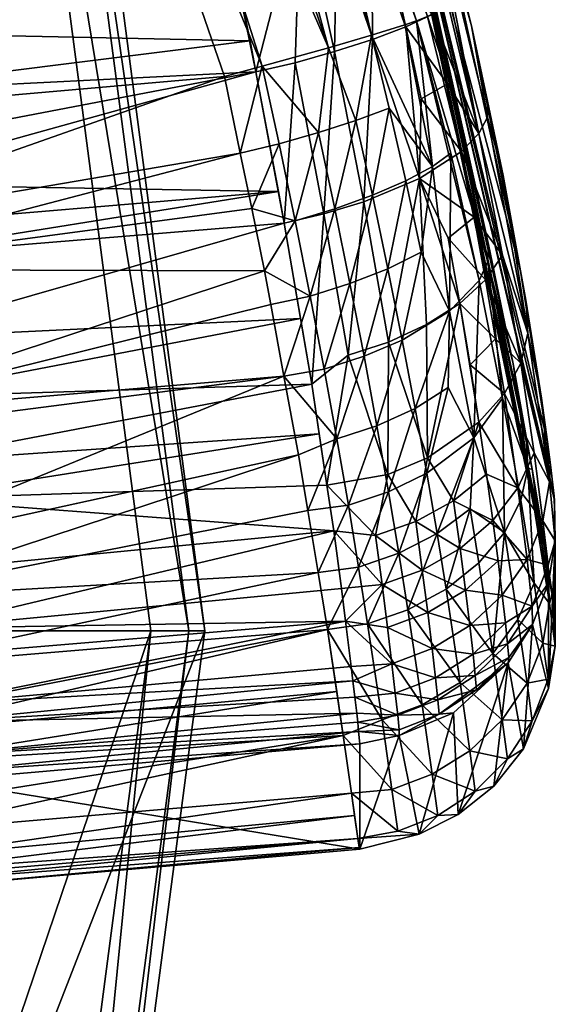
# Model space of a CAD drawing. Extents: x -0.061 to 0.061, y -0.218 to 0.031.
# Tile 18 of 256: x 0.01605 to 0.01804, y -0.20294 to -0.19929. Entities that reach past the tile are written whole.
import ezdxf

# ---------------------------------------------------------------- set-up
doc = ezdxf.new("R2010")
doc.units = 0
doc.layers.add('mesh', color=7, linetype='CONTINUOUS')

msp = doc.modelspace()

# ---------------------------------------------------------------- meshes
at = {"layer": 'mesh'}
mesh = msp.add_polyface(dxfattribs=at)
corners = [(0.0162755, -0.1973544, 0.3246705), (0.0147757, -0.1979143, 0.3246889), (0.0160012, -0.1965596, 0.3246445), (0.0167368, -0.1962716, 0.3238347), (0.0172951, -0.1984246, 0.3074965), (0.0172951, -0.1978894, 0.3238875), (0.0167368, -0.1968068, 0.3074436), (0.0158209, -0.1944931, 0.3237766), (0.0161915, -0.1970649, 0.3066789), (0.014862, -0.1949349, 0.3065821), (0.0160011, -0.1971471, 0.3066544), (0.0163689, -0.1969865, 0.3067563), (0.0150388, -0.1948264, 0.3066058), (0.0165213, -0.1969173, 0.3068813), (0.0152036, -0.1947235, 0.3066824), (0.0166382, -0.196862, 0.3070453), (0.0153451, -0.1946333, 0.3068067), (0.0167117, -0.1968243, 0.3072371), (0.0154537, -0.1945618, 0.3069701), (0.0175673, -0.1992766, 0.3073794), (0.0158209, -0.1950283, 0.3073856), (0.0175673, -0.1987318, 0.3240599), (0.0167117, -0.1962756, 0.324042), (0.0161916, -0.1964792, 0.3246146), (0.0150389, -0.1942407, 0.3245415), (0.0154755, -0.1984793, 0.2324736), (0.0152031, -0.1971977, 0.2324736), (0.0151918, -0.1972009, 0.2323617), (0.0145973, -0.1971291, 0.2998736), (0.014961, -0.1985811, 0.2998736), (0.0152366, -0.1990493, 0.324726), (0.0168128, -0.1989115, 0.3247213), (0.0169527, -0.1994611, 0.306749), (0.0171992, -0.1993925, 0.3068348), (0.0173593, -0.1993457, 0.3069606), (0.0175254, -0.1992925, 0.3072328), (0.0175254, -0.1987382, 0.3242072), (0.0166382, -0.1963006, 0.3242358), (0.0174822, -0.1987462, 0.3243157), (0.0165213, -0.1963451, 0.324403), (0.0173594, -0.1987735, 0.3244824), (0.016369, -0.1964061, 0.3245322), (0.0172331, -0.1988039, 0.3245837), (0.0170948, -0.1988384, 0.3246565), (0.0151568, -0.197211, 0.2322553), (0.0156503, -0.1993576, 0.2323617), (0.0150235, -0.1972492, 0.2320797), (0.0156141, -0.1993627, 0.2322553), (0.0159758, -0.1972764, 0.3239339), (0.0166808, -0.2015571, 0.3239925), (0.0161124, -0.1972398, 0.3239925), (0.0167394, -0.2015571, 0.3241339), (0.016169, -0.1972246, 0.3241339)]
mesh.append_faces([[corners[k] for k in face] for face in [(0, 1, 2, 2), (3, 4, 5, 5), (3, 6, 4, 4), (7, 6, 3, 3), (8, 9, 10, 10), (11, 12, 8, 8), (13, 14, 11, 11), (15, 16, 13, 13), (17, 18, 15, 15), (17, 4, 6, 6), (17, 19, 4, 4), (20, 17, 6, 6), (21, 22, 5, 5), (0, 2, 23, 23), (22, 3, 5, 5), (2, 24, 23, 23), (25, 26, 27, 27), (28, 25, 29, 29), (28, 26, 25, 25), (0, 30, 1, 1), (31, 30, 0, 0), (32, 8, 10, 10), (33, 11, 8, 8), (33, 13, 11, 11), (34, 15, 13, 13), (35, 17, 15, 15), (35, 19, 17, 17), (36, 22, 21, 21), (36, 37, 22, 22), (38, 37, 36, 36), (38, 39, 37, 37), (40, 39, 38, 38), (41, 42, 43, 43), (39, 42, 41, 41), (39, 40, 42, 42), (43, 23, 41, 41), (31, 23, 43, 43), (31, 0, 23, 23), (27, 44, 45, 45), (44, 46, 47, 47), (48, 49, 50, 50), (50, 51, 52, 52)]])
mesh = msp.add_polyface(dxfattribs=at)
corners = [(0.0179123, -0.2002213, 0.3231924), (0.0175857, -0.1987316, 0.323915), (0.0172951, -0.1978894, 0.3238875), (0.0177297, -0.1993117, 0.3238612), (0.0178842, -0.2005657, 0.3079738), (0.0179334, -0.200835, 0.3082267), (0.0175857, -0.1992669, 0.307524), (0.0176639, -0.1995696, 0.3075536), (0.0172951, -0.1984246, 0.3074965), (0.0175673, -0.1992766, 0.3073794), (0.0174245, -0.1990441, 0.3244819), (0.0175241, -0.1990104, 0.3243528), (0.0175846, -0.1992698, 0.3243258), (0.0176528, -0.1992294, 0.3241818), (0.0177578, -0.1997115, 0.3240587), (0.0175673, -0.1987318, 0.3240599), (0.0177899, -0.19965, 0.3239152), (0.0177893, -0.1995914, 0.3237601), (0.017793, -0.2001229, 0.3077203), (0.0173593, -0.1993457, 0.3069606), (0.0165213, -0.1969173, 0.3068813), (0.0171992, -0.1993925, 0.3068348), (0.0174822, -0.1993075, 0.3071251), (0.0166382, -0.196862, 0.3070453), (0.0175254, -0.1992925, 0.3072328), (0.0175852, -0.1998335, 0.3071493), (0.0171617, -0.1997074, 0.3068051), (0.0169527, -0.1994611, 0.306749), (0.0177906, -0.2001861, 0.3075843), (0.0173011, -0.1996625, 0.3068767), (0.0173594, -0.1987735, 0.3244824), (0.0175428, -0.1995827, 0.3243996), (0.0174857, -0.1993148, 0.3244541), (0.0176408, -0.1995265, 0.3242736), (0.0174822, -0.1987462, 0.3243157), (0.0175254, -0.1987382, 0.3242072), (0.0173619, -0.1993616, 0.3245576), (0.0173304, -0.1999642, 0.3244852), (0.0172217, -0.1994071, 0.3246303), (0.0175364, -0.1998775, 0.3243716), (0.0172331, -0.1988039, 0.3245837), (0.0170948, -0.1988384, 0.3246565), (0.0170752, -0.1994487, 0.3246709), (0.0169296, -0.1994823, 0.3246712)]
mesh.append_faces([[corners[k] for k in face] for face in [(0, 1, 2, 2), (0, 3, 1, 1), (4, 5, 2, 2), (2, 6, 7, 7), (2, 8, 6, 6), (9, 6, 8, 8), (9, 7, 6, 6), (10, 11, 12, 12), (13, 14, 12, 12), (3, 15, 1, 1), (3, 16, 15, 15), (17, 16, 3, 3), (14, 15, 16, 16), (15, 2, 1, 1), (7, 18, 2, 2), (19, 20, 21, 21), (22, 23, 19, 19), (24, 23, 22, 22), (22, 25, 24, 24), (26, 21, 27, 27), (24, 28, 9, 9), (21, 29, 19, 19), (10, 30, 11, 11), (31, 32, 33, 33), (12, 34, 35, 35), (11, 34, 12, 12), (30, 34, 11, 11), (13, 12, 35, 35), (35, 14, 13, 13), (36, 37, 38, 38), (32, 39, 36, 36), (31, 39, 32, 32), (35, 15, 14, 14), (32, 12, 33, 33), (32, 10, 12, 12), (32, 30, 10, 10), (36, 30, 32, 32), (36, 40, 30, 30), (38, 40, 36, 36), (38, 41, 40, 40), (42, 41, 38, 38), (43, 41, 42, 42)]])
mesh = msp.add_polyface(dxfattribs=at)
corners = [(0.0151884, -0.2000713, 0.3067808), (0.0168715, -0.1997841, 0.3067766), (0.0168127, -0.199499, 0.3067311), (0.0151918, -0.1972009, 0.2323617), (0.0156503, -0.1993576, 0.2323617), (0.0154755, -0.1984793, 0.2324736), (0.0156619, -0.1993559, 0.2324736), (0.014961, -0.1985811, 0.2998736), (0.0151807, -0.2000619, 0.2998736), (0.0154467, -0.2015571, 0.3238676), (0.0155667, -0.2015571, 0.3239171), (0.0150363, -0.1975281, 0.3239171), (0.0156955, -0.2015571, 0.3239339), (0.0151606, -0.1974948, 0.3239339), (0.015086, -0.19965, 0.306736), (0.015302, -0.1993338, 0.3246996), (0.0152366, -0.1990493, 0.324726), (0.0168128, -0.1989115, 0.3247213), (0.0169079, -0.1993671, 0.3247005), (0.0153544, -0.1995616, 0.3246783), (0.0169296, -0.1994823, 0.3246712), (0.0154033, -0.1997741, 0.3246585), (0.0154277, -0.1998986, 0.3246138), (0.017013, -0.1999256, 0.3245586), (0.0160011, -0.1971471, 0.3066544), (0.0169527, -0.1994611, 0.306749), (0.0171992, -0.1993925, 0.3068348), (0.0161915, -0.1970649, 0.3066789), (0.0170164, -0.1997495, 0.3067654), (0.0169139, -0.1999898, 0.3068095), (0.0171617, -0.1997074, 0.3068051), (0.0170351, -0.2000431, 0.3245287), (0.0170752, -0.1994487, 0.3246709), (0.0170948, -0.1988384, 0.3246565), (0.0151128, -0.1990852, 0.3247103), (0.0152841, -0.1996396, 0.3246763), (0.0151303, -0.1993792, 0.324685), (0.015344, -0.1999185, 0.3246132), (0.0151568, -0.197211, 0.2322553), (0.0156141, -0.1993627, 0.2322553), (0.0150235, -0.1972492, 0.2320797), (0.0154769, -0.1993819, 0.2320797), (0.0159758, -0.1972764, 0.3239339), (0.0165394, -0.2015571, 0.3239339), (0.0166808, -0.2015571, 0.3239925), (0.0167394, -0.2015571, 0.3241339), (0.0161124, -0.1972398, 0.3239925), (0.016169, -0.1972246, 0.3241339), (0.0156909, -0.2015571, 0.3280731), (0.0151563, -0.197496, 0.3280731), (0.015611, -0.2015571, 0.3282266), (0.015079, -0.1975167, 0.3282266), (0.0154736, -0.2015571, 0.328332)]
mesh.append_faces([[corners[k] for k in face] for face in [(0, 1, 2, 2), (3, 4, 5, 5), (4, 6, 5, 5), (7, 6, 8, 8), (7, 5, 6, 6), (9, 10, 11, 11), (10, 12, 13, 13), (0, 2, 14, 14), (15, 16, 17, 17), (18, 15, 17, 17), (18, 19, 15, 15), (20, 19, 18, 18), (20, 21, 19, 19), (20, 22, 21, 21), (23, 22, 20, 20), (24, 14, 2, 2), (25, 24, 2, 2), (26, 27, 25, 25), (1, 25, 2, 2), (1, 28, 25, 25), (29, 28, 1, 1), (28, 30, 25, 25), (20, 18, 17, 17), (20, 31, 23, 23), (32, 31, 20, 20), (20, 17, 33, 33), (15, 34, 16, 16), (35, 36, 15, 15), (37, 35, 21, 21), (19, 35, 15, 15), (19, 21, 35, 35), (4, 38, 39, 39), (39, 40, 41, 41), (12, 42, 13, 13), (12, 43, 42, 42), (43, 44, 42, 42), (44, 45, 46, 46), (47, 48, 49, 49), (45, 48, 47, 47), (49, 50, 51, 51), (48, 50, 49, 49), (50, 52, 51, 51)]])
mesh = msp.add_polyface(dxfattribs=at)
corners = [(0.0179123, -0.2002213, 0.3231924), (0.0177893, -0.1995914, 0.3237601), (0.0177297, -0.1993117, 0.3238612), (0.0178479, -0.1998664, 0.3236608), (0.0172951, -0.1978894, 0.3238875), (0.0180118, -0.2008555, 0.3226247), (0.0180386, -0.2014642, 0.3097969), (0.0180386, -0.2010726, 0.3217902), (0.0180031, -0.2012451, 0.3087842), (0.0180122, -0.2013034, 0.3089512), (0.0174249, -0.1996175, 0.3069787), (0.0173625, -0.1999404, 0.3069241), (0.0174864, -0.1998869, 0.3070243), (0.0173011, -0.1996625, 0.3068767), (0.0172223, -0.1999906, 0.3068545), (0.0171617, -0.1997074, 0.3068051), (0.0174197, -0.2002129, 0.306999), (0.0172788, -0.2002682, 0.3069319), (0.0170757, -0.2000348, 0.3068167), (0.0170164, -0.1997495, 0.3067654), (0.0175673, -0.1992766, 0.3073794), (0.0177906, -0.2001861, 0.3075843), (0.0176639, -0.1995696, 0.3075536), (0.0175428, -0.1995827, 0.3243996), (0.0176408, -0.1995265, 0.3242736), (0.0176926, -0.1997778, 0.3241966), (0.0177899, -0.19965, 0.3239152), (0.0179396, -0.2004524, 0.323438), (0.0177578, -0.1997115, 0.3240587), (0.0178449, -0.2001626, 0.3238462), (0.0177398, -0.200021, 0.3240959), (0.0175846, -0.1992698, 0.3243258), (0.017793, -0.2001229, 0.3077203), (0.0178842, -0.2005657, 0.3079738), (0.0175254, -0.1992925, 0.3072328), (0.0175852, -0.1998335, 0.3071493), (0.0176535, -0.1997836, 0.3072904), (0.0174822, -0.1993075, 0.3071251), (0.0173593, -0.1993457, 0.3069606), (0.0171992, -0.1993925, 0.3068348), (0.0175435, -0.2001511, 0.3070964), (0.0177585, -0.200257, 0.3074452), (0.0176485, -0.2003703, 0.3072504), (0.0175364, -0.1998775, 0.3243716), (0.0176434, -0.2000988, 0.3242135), (0.0176866, -0.2003414, 0.3240838), (0.0170752, -0.1994487, 0.3246709), (0.0171821, -0.2000094, 0.3245218), (0.0170351, -0.2000431, 0.3245287), (0.0172217, -0.1994071, 0.3246303), (0.0173304, -0.1999642, 0.3244852), (0.0173619, -0.1993616, 0.3245576)]
mesh.append_faces([[corners[k] for k in face] for face in [(0, 1, 2, 2), (0, 3, 1, 1), (4, 5, 0, 0), (6, 7, 4, 4), (8, 9, 4, 4), (10, 11, 12, 12), (13, 11, 10, 10), (14, 13, 15, 15), (14, 11, 13, 13), (11, 16, 12, 12), (14, 17, 11, 11), (18, 15, 19, 19), (18, 14, 15, 15), (20, 21, 22, 22), (23, 24, 25, 25), (1, 3, 26, 26), (27, 26, 3, 3), (28, 26, 27, 27), (25, 29, 30, 30), (25, 28, 29, 29), (24, 28, 25, 25), (24, 31, 28, 28), (4, 32, 33, 33), (21, 32, 22, 22), (34, 35, 36, 36), (37, 38, 35, 35), (10, 12, 35, 35), (15, 13, 39, 39), (12, 40, 35, 35), (34, 41, 21, 21), (36, 41, 34, 34), (35, 42, 36, 36), (38, 10, 35, 35), (38, 13, 10, 10), (43, 30, 44, 44), (44, 45, 43, 43), (46, 47, 48, 48), (49, 47, 46, 46), (49, 50, 47, 47), (51, 43, 50, 50), (25, 43, 23, 23), (25, 30, 43, 43)]])
mesh = msp.add_polyface(dxfattribs=at)
corners = [(0.0179324, -0.2003299, 0.323345), (0.0178479, -0.1998664, 0.3236608), (0.0179123, -0.2002213, 0.3231924), (0.0179895, -0.2006932, 0.322937), (0.0180118, -0.2008555, 0.3226247), (0.0172951, -0.1978894, 0.3238875), (0.0180236, -0.2009408, 0.3224607), (0.0180374, -0.2010566, 0.3219911), (0.0180386, -0.2010726, 0.3217902), (0.01803, -0.2014178, 0.3092785), (0.0180386, -0.2014642, 0.3097969), (0.0180122, -0.2013034, 0.3089512), (0.0179554, -0.200956, 0.3083403), (0.0180031, -0.2012451, 0.3087842), (0.0179334, -0.200835, 0.3082267), (0.0179398, -0.2009541, 0.3081135), (0.0178842, -0.2005657, 0.3079738), (0.0177906, -0.2001861, 0.3075843), (0.0178454, -0.2006925, 0.3076871), (0.0177585, -0.200257, 0.3074452), (0.0179128, -0.2005632, 0.323551), (0.017852, -0.2006757, 0.3236596), (0.0178197, -0.2004725, 0.3238265), (0.0177247, -0.20057, 0.3239309), (0.0177822, -0.2002534, 0.3239722), (0.0178449, -0.2001626, 0.3238462), (0.0179396, -0.2004524, 0.323438), (0.0177578, -0.1997115, 0.3240587), (0.0179622, -0.2008954, 0.3231823), (0.0180202, -0.2010036, 0.3226927), (0.0177398, -0.200021, 0.3240959), (0.0176434, -0.2000988, 0.3242135), (0.017793, -0.2001229, 0.3077203), (0.0177387, -0.2008399, 0.3075123), (0.0176485, -0.2003703, 0.3072504), (0.0178522, -0.2011915, 0.3079071), (0.017644, -0.2006535, 0.3073162), (0.0176535, -0.1997836, 0.3072904), (0.0177577, -0.200782, 0.3237558), (0.0176866, -0.2003414, 0.3240838), (0.0179026, -0.2010256, 0.3232689), (0.0175663, -0.200914, 0.323862)]
mesh.append_faces([[corners[k] for k in face] for face in [(0, 1, 2, 2), (2, 3, 0, 0), (2, 4, 3, 3), (5, 6, 4, 4), (5, 7, 6, 6), (5, 8, 7, 7), (5, 9, 10, 10), (5, 11, 9, 9), (5, 12, 13, 13), (5, 14, 12, 12), (15, 14, 16, 16), (17, 15, 16, 16), (17, 18, 15, 15), (19, 18, 17, 17), (20, 21, 22, 22), (23, 22, 21, 21), (24, 20, 22, 22), (25, 20, 24, 24), (25, 26, 20, 20), (27, 26, 25, 25), (20, 28, 21, 21), (20, 29, 28, 28), (26, 29, 20, 20), (26, 3, 29, 29), (0, 3, 26, 26), (3, 4, 29, 29), (26, 1, 0, 0), (30, 24, 31, 31), (30, 25, 24, 24), (16, 32, 17, 17), (19, 33, 18, 18), (34, 33, 19, 19), (33, 35, 18, 18), (34, 36, 33, 33), (37, 34, 19, 19), (23, 21, 38, 38), (39, 22, 23, 23), (24, 22, 39, 39), (21, 40, 38, 38), (41, 39, 38, 38), (39, 23, 38, 38), (31, 24, 39, 39)]])
mesh = msp.add_polyface(dxfattribs=at)
corners = [(0.017013, -0.1999256, 0.3245586), (0.0154587, -0.2000577, 0.3245567), (0.0154277, -0.1998986, 0.3246138), (0.0171313, -0.2003141, 0.3068962), (0.0169615, -0.200221, 0.3068463), (0.0169845, -0.2003451, 0.3069003), (0.0156503, -0.1993576, 0.2323617), (0.0158158, -0.2015571, 0.2324736), (0.0156619, -0.1993559, 0.2324736), (0.0158041, -0.2015571, 0.2323617), (0.0152775, -0.1994099, 0.2319821), (0.0151668, -0.1994255, 0.2319695), (0.0154277, -0.2015571, 0.2319821), (0.0151807, -0.2000619, 0.2998736), (0.0153524, -0.2008277, 0.3070374), (0.0170338, -0.2006114, 0.307016), (0.0153379, -0.2007533, 0.3069927), (0.0154373, -0.2012641, 0.3072993), (0.0170878, -0.2009032, 0.3071429), (0.0152202, -0.2002162, 0.3068258), (0.0168715, -0.1997841, 0.3067766), (0.0151884, -0.2000713, 0.3067808), (0.0169139, -0.1999898, 0.3068095), (0.0154809, -0.2001715, 0.324516), (0.0170351, -0.2000431, 0.3245287), (0.0155394, -0.2004713, 0.3244085), (0.0170957, -0.2003971, 0.3243529), (0.0155754, -0.2006894, 0.3242623), (0.0171371, -0.2006414, 0.3242252), (0.0156155, -0.2009317, 0.3240998), (0.0171648, -0.2008257, 0.3240671), (0.0170757, -0.2000348, 0.3068167), (0.0170164, -0.1997495, 0.3067654), (0.015344, -0.1999185, 0.3246132), (0.0154033, -0.1997741, 0.3246585), (0.015223, -0.2002019, 0.3244528), (0.0153589, -0.2004602, 0.324382), (0.0154028, -0.2007091, 0.3242427), (0.015441, -0.2009441, 0.3240798), (0.0153152, -0.2007001, 0.3242029), (0.0151092, -0.1996707, 0.3246035), (0.0153036, -0.2011126, 0.3238131), (0.0151677, -0.2006521, 0.3240834), (0.0156141, -0.1993627, 0.2322553), (0.0154769, -0.1993819, 0.2320797), (0.0157676, -0.2015571, 0.2322553), (0.015629, -0.2015571, 0.2320797)]
mesh.append_faces([[corners[k] for k in face] for face in [(0, 1, 2, 2), (3, 4, 5, 5), (6, 7, 8, 8), (9, 7, 6, 6), (10, 11, 12, 12), (13, 8, 7, 7), (14, 15, 16, 16), (17, 18, 15, 15), (16, 4, 19, 19), (16, 5, 4, 4), (15, 5, 16, 16), (19, 20, 21, 21), (19, 22, 20, 20), (4, 22, 19, 19), (0, 23, 1, 1), (24, 23, 0, 0), (24, 25, 23, 23), (24, 26, 25, 25), (26, 27, 25, 25), (28, 27, 26, 26), (28, 29, 27, 27), (30, 29, 28, 28), (22, 31, 32, 32), (22, 4, 31, 31), (33, 2, 1, 1), (33, 34, 2, 2), (35, 25, 36, 36), (23, 25, 35, 35), (37, 38, 39, 39), (29, 37, 27, 27), (29, 38, 37, 37), (23, 33, 1, 1), (35, 33, 23, 23), (35, 40, 33, 33), (27, 36, 25, 25), (37, 36, 27, 27), (37, 35, 36, 36), (39, 35, 37, 37), (41, 42, 39, 39), (6, 43, 9, 9), (43, 44, 45, 45), (44, 10, 46, 46)]])
mesh = msp.add_polyface(dxfattribs=at)
corners = [(0.0172295, -0.2017821, 0.3079759), (0.0155708, -0.202048, 0.308151), (0.017254, -0.2019452, 0.3081861), (0.0155534, -0.2019366, 0.3079732), (0.017195, -0.2015519, 0.3076793), (0.0155433, -0.2018719, 0.30787), (0.0155125, -0.2016919, 0.3076914), (0.0171606, -0.2013401, 0.3074833), (0.0154687, -0.2014367, 0.3074381), (0.0154373, -0.2012641, 0.3072993), (0.0170338, -0.2006114, 0.307016), (0.0153524, -0.2008277, 0.3070374), (0.0170878, -0.2009032, 0.3071429), (0.0171223, -0.2011102, 0.3073042), (0.0171648, -0.2008257, 0.3240671), (0.0156379, -0.201067, 0.324009), (0.0156155, -0.2009317, 0.3240998), (0.0171934, -0.2010164, 0.3239036), (0.0172187, -0.2011854, 0.3237586), (0.0156731, -0.2013346, 0.3237133), (0.0157009, -0.201546, 0.3234799), (0.0172468, -0.201399, 0.3234661), (0.0172627, -0.2015201, 0.3233003), (0.0157124, -0.2016488, 0.3233028), (0.0157317, -0.2018292, 0.3229647), (0.0172835, -0.2016885, 0.3229591), (0.0172899, -0.2017425, 0.3228309), (0.0157387, -0.2018946, 0.3228421), (0.0173042, -0.201862, 0.3225466), (0.015749, -0.2020175, 0.3224082), (0.0172972, -0.201803, 0.322687), (0.0173075, -0.2018949, 0.322336), (0.0173109, -0.2019297, 0.3221128), (0.0156001, -0.2018363, 0.3229634), (0.0155685, -0.2015463, 0.3234686), (0.015564, -0.2011681, 0.3239147), (0.0156158, -0.2020261, 0.3224091), (0.0154779, -0.20198, 0.3223963), (0.015441, -0.2009441, 0.3240798), (0.0158041, -0.2015571, 0.2323617), (0.0156141, -0.1993627, 0.2322553), (0.0157676, -0.2015571, 0.2322553), (0.0154769, -0.1993819, 0.2320797), (0.015629, -0.2015571, 0.2320797)]
mesh.append_faces([[corners[k] for k in face] for face in [(0, 1, 2, 2), (0, 3, 1, 1), (4, 3, 0, 0), (4, 5, 3, 3), (4, 6, 5, 5), (7, 6, 4, 4), (7, 8, 6, 6), (9, 10, 11, 11), (8, 12, 9, 9), (8, 13, 12, 12), (8, 7, 13, 13), (14, 15, 16, 16), (17, 15, 14, 14), (18, 15, 17, 17), (18, 19, 15, 15), (18, 20, 19, 19), (21, 20, 18, 18), (22, 20, 21, 21), (22, 23, 20, 20), (22, 24, 23, 23), (25, 24, 22, 22), (26, 24, 25, 25), (26, 27, 24, 24), (27, 28, 29, 29), (27, 30, 28, 28), (26, 30, 27, 27), (29, 31, 32, 32), (28, 31, 29, 29), (20, 24, 33, 33), (20, 15, 19, 19), (34, 20, 33, 33), (35, 20, 34, 34), (35, 15, 20, 20), (33, 36, 37, 37), (24, 36, 33, 33), (29, 24, 27, 27), (29, 36, 24, 24), (20, 23, 24, 24), (35, 38, 16, 16), (35, 16, 15, 15), (39, 40, 41, 41), (41, 42, 43, 43)]])
mesh = msp.add_polyface(dxfattribs=at)
corners = [(0.0170757, -0.2000348, 0.3068167), (0.0169615, -0.200221, 0.3068463), (0.0171313, -0.2003141, 0.3068962), (0.0174197, -0.2002129, 0.306999), (0.0174724, -0.2004773, 0.3071004), (0.0175435, -0.2001511, 0.3070964), (0.0173311, -0.2005374, 0.3070362), (0.0172788, -0.2002682, 0.3069319), (0.0174864, -0.1998869, 0.3070243), (0.0173625, -0.1999404, 0.3069241), (0.0172223, -0.1999906, 0.3068545), (0.0171827, -0.2005849, 0.3070027), (0.017379, -0.2007956, 0.3071664), (0.0175205, -0.200731, 0.3072272), (0.01723, -0.2008446, 0.307135), (0.0175638, -0.2009712, 0.3073781), (0.017644, -0.2006535, 0.3073162), (0.0174222, -0.2010402, 0.3073212), (0.0172728, -0.2010905, 0.307292), (0.0170338, -0.2006114, 0.307016), (0.0170878, -0.2009032, 0.3071429), (0.0169845, -0.2003451, 0.3069003), (0.0176485, -0.2003703, 0.3072504), (0.0175852, -0.1998335, 0.3071493), (0.0177387, -0.2008399, 0.3075123), (0.0176638, -0.2010735, 0.3236293), (0.0175663, -0.200914, 0.323862), (0.0177577, -0.200782, 0.3237558), (0.0170351, -0.2000431, 0.3245287), (0.0171371, -0.2006414, 0.3242252), (0.0170957, -0.2003971, 0.3243529), (0.0171821, -0.2000094, 0.3245218), (0.0172724, -0.2005337, 0.3242666), (0.0173304, -0.1999642, 0.3244852), (0.0174218, -0.2004853, 0.3242342), (0.0175364, -0.1998775, 0.3243716), (0.0175634, -0.2004203, 0.3241729), (0.0176866, -0.2003414, 0.3240838), (0.0174195, -0.2009763, 0.3239022), (0.0171934, -0.2010164, 0.3239036), (0.0171648, -0.2008257, 0.3240671)]
mesh.append_faces([[corners[k] for k in face] for face in [(0, 1, 2, 2), (3, 4, 5, 5), (3, 6, 4, 4), (7, 6, 3, 3), (8, 3, 5, 5), (9, 7, 3, 3), (2, 10, 0, 0), (2, 7, 10, 10), (11, 7, 2, 2), (11, 6, 7, 7), (4, 12, 13, 13), (6, 12, 4, 4), (6, 14, 12, 12), (11, 14, 6, 6), (13, 15, 16, 16), (12, 17, 13, 13), (14, 18, 12, 12), (19, 11, 2, 2), (19, 20, 14, 14), (2, 21, 19, 19), (5, 4, 22, 22), (23, 5, 22, 22), (22, 13, 16, 16), (4, 13, 22, 22), (11, 19, 14, 14), (16, 15, 24, 24), (25, 26, 27, 27), (28, 29, 30, 30), (31, 29, 28, 28), (31, 32, 29, 29), (33, 32, 31, 31), (33, 34, 32, 32), (35, 34, 33, 33), (35, 36, 34, 34), (35, 37, 36, 36), (26, 36, 37, 37), (26, 34, 36, 36), (38, 34, 26, 26), (38, 32, 34, 34), (39, 32, 38, 38), (39, 29, 32, 32), (40, 29, 39, 39)]])
mesh = msp.add_polyface(dxfattribs=at)
corners = [(0.0180203, -0.2014546, 0.3088947), (0.0180122, -0.2013034, 0.3089512), (0.0180031, -0.2012451, 0.3087842), (0.0179554, -0.200956, 0.3083403), (0.01803, -0.2014178, 0.3092785), (0.0179398, -0.2009541, 0.3081135), (0.0179131, -0.2010721, 0.3080081), (0.0179623, -0.2013791, 0.3083984), (0.0178454, -0.2006925, 0.3076871), (0.0179334, -0.200835, 0.3082267), (0.0179955, -0.2016028, 0.3088408), (0.0179027, -0.2015148, 0.3083206), (0.0179955, -0.201148, 0.3227563), (0.0179622, -0.2008954, 0.3231823), (0.0180202, -0.2010036, 0.3226927), (0.0179026, -0.2010256, 0.3232689), (0.0179367, -0.2012916, 0.3228176), (0.017852, -0.2006757, 0.3236596), (0.0180236, -0.2009408, 0.3224607), (0.0180374, -0.2010566, 0.3219911), (0.0180118, -0.2008555, 0.3226247), (0.0180142, -0.2013122, 0.3222902), (0.0179558, -0.2014644, 0.322324), (0.0178444, -0.2014244, 0.3228721), (0.017856, -0.2015272, 0.3226175), (0.0178289, -0.2012973, 0.3231156), (0.0178094, -0.2011471, 0.3233457), (0.0177858, -0.2009749, 0.3235599), (0.0180413, -0.2016139, 0.3098018), (0.0178522, -0.2011915, 0.3079071), (0.0178096, -0.2016409, 0.3082519), (0.0177579, -0.2013039, 0.3078181), (0.017725, -0.2011042, 0.3076294), (0.0177387, -0.2008399, 0.3075123), (0.0180386, -0.2010726, 0.3217902), (0.0180386, -0.2014642, 0.3097969), (0.0180413, -0.2012223, 0.3217951), (0.0180156, -0.2017702, 0.3098069), (0.0180156, -0.2013786, 0.3218003), (0.0177577, -0.200782, 0.3237558)]
mesh.append_faces([[corners[k] for k in face] for face in [(0, 1, 2, 2), (3, 0, 2, 2), (0, 4, 1, 1), (5, 6, 7, 7), (8, 6, 5, 5), (5, 3, 9, 9), (5, 0, 3, 3), (7, 0, 5, 5), (7, 10, 0, 0), (11, 10, 7, 7), (12, 13, 14, 14), (12, 15, 13, 13), (16, 15, 12, 12), (17, 13, 15, 15), (14, 18, 19, 19), (14, 20, 18, 18), (21, 16, 12, 12), (22, 16, 21, 21), (22, 23, 16, 16), (24, 23, 22, 22), (25, 16, 23, 23), (26, 16, 25, 25), (26, 15, 16, 16), (27, 15, 26, 26), (0, 28, 4, 4), (7, 29, 11, 11), (7, 6, 29, 29), (30, 11, 29, 29), (8, 29, 6, 6), (29, 31, 30, 30), (29, 32, 31, 31), (33, 32, 29, 29), (28, 34, 35, 35), (28, 36, 34, 34), (37, 38, 36, 36), (21, 38, 22, 22), (36, 38, 21, 21), (36, 19, 34, 34), (36, 14, 19, 19), (36, 12, 14, 14), (21, 12, 36, 36), (27, 39, 15, 15)]])
mesh = msp.add_polyface(dxfattribs=at)
corners = [(0.017311, -0.2013201, 0.3074726), (0.0174222, -0.2010402, 0.3073212), (0.0172728, -0.2010905, 0.307292), (0.0174606, -0.2012685, 0.3074994), (0.0175638, -0.2009712, 0.3073781), (0.0176022, -0.2011956, 0.307552), (0.0175205, -0.200731, 0.3072272), (0.017379, -0.2007956, 0.3071664), (0.01723, -0.2008446, 0.307135), (0.0171223, -0.2011102, 0.3073042), (0.0170878, -0.2009032, 0.3071429), (0.0175472, -0.2013312, 0.3234495), (0.0175674, -0.201489, 0.323205), (0.0173978, -0.2013848, 0.323472), (0.0177079, -0.2014059, 0.3231684), (0.017688, -0.201251, 0.3234071), (0.0178289, -0.2012973, 0.3231156), (0.0178094, -0.2011471, 0.3233457), (0.0173732, -0.2012028, 0.3237023), (0.0175228, -0.2011504, 0.3236771), (0.0176638, -0.2010735, 0.3236293), (0.0177858, -0.2009749, 0.3235599), (0.0178444, -0.2014244, 0.3228721), (0.0177237, -0.201537, 0.3229158), (0.0171606, -0.2013401, 0.3074833), (0.0173445, -0.2015308, 0.3076755), (0.0174941, -0.201478, 0.3076998), (0.017195, -0.2015519, 0.3076793), (0.0176355, -0.2014015, 0.3077476), (0.017725, -0.2011042, 0.3076294), (0.0177579, -0.2013039, 0.3078181), (0.0177387, -0.2008399, 0.3075123), (0.0178096, -0.2016409, 0.3082519), (0.0172187, -0.2011854, 0.3237586), (0.0171934, -0.2010164, 0.3239036), (0.0174195, -0.2009763, 0.3239022), (0.0172468, -0.201399, 0.3234661), (0.0172627, -0.2015201, 0.3233003), (0.0175663, -0.200914, 0.323862), (0.0177577, -0.200782, 0.3237558)]
mesh.append_faces([[corners[k] for k in face] for face in [(0, 1, 2, 2), (3, 1, 0, 0), (3, 4, 1, 1), (5, 4, 3, 3), (6, 1, 4, 4), (7, 2, 1, 1), (8, 9, 2, 2), (10, 9, 8, 8), (11, 12, 13, 13), (11, 14, 12, 12), (15, 14, 11, 11), (15, 16, 14, 14), (17, 16, 15, 15), (18, 11, 13, 13), (19, 11, 18, 18), (19, 15, 11, 11), (20, 15, 19, 19), (20, 17, 15, 15), (21, 17, 20, 20), (14, 22, 23, 23), (16, 22, 14, 14), (2, 9, 24, 24), (25, 3, 0, 0), (26, 3, 25, 25), (0, 24, 27, 27), (26, 5, 3, 3), (28, 5, 26, 26), (28, 29, 5, 5), (30, 29, 28, 28), (0, 2, 24, 24), (5, 31, 4, 4), (29, 31, 5, 5), (32, 30, 28, 28), (18, 33, 34, 34), (18, 35, 19, 19), (34, 35, 18, 18), (13, 36, 33, 33), (13, 37, 36, 36), (19, 38, 20, 20), (19, 35, 38, 38), (20, 39, 21, 21), (18, 13, 33, 33)]])
mesh = msp.add_polyface(dxfattribs=at)
corners = [(0.0179027, -0.2015148, 0.3083206), (0.0179367, -0.2017501, 0.3087892), (0.0179955, -0.2016028, 0.3088408), (0.0180142, -0.201736, 0.3093163), (0.0179559, -0.20189, 0.3092927), (0.0177357, -0.201643, 0.3226517), (0.0175836, -0.2016226, 0.3229462), (0.0177237, -0.201537, 0.3229158), (0.017744, -0.2017228, 0.3223785), (0.0175959, -0.2017307, 0.3226756), (0.0177488, -0.2017753, 0.3220985), (0.0176045, -0.2018121, 0.3223957), (0.0178687, -0.2016554, 0.3220843), (0.0178641, -0.2016046, 0.3223542), (0.017856, -0.2015272, 0.3226175), (0.0179558, -0.2014644, 0.322324), (0.0178444, -0.2014244, 0.3228721), (0.0180413, -0.2016139, 0.3098018), (0.0180386, -0.2014642, 0.3097969), (0.01803, -0.2014178, 0.3092785), (0.0180203, -0.2014546, 0.3088947), (0.0180156, -0.2017702, 0.3098069), (0.0179237, -0.2019949, 0.3098142), (0.0178641, -0.2020319, 0.309272), (0.0178096, -0.2016409, 0.3082519), (0.0178444, -0.2018863, 0.3087436), (0.0176881, -0.2017487, 0.3081975), (0.0177238, -0.2020015, 0.3087075), (0.0176355, -0.2014015, 0.3077476), (0.0180413, -0.2012223, 0.3217951), (0.0179571, -0.2015331, 0.3218053), (0.0180156, -0.2013786, 0.3218003), (0.0178661, -0.2016753, 0.3218099), (0.0178128, -0.2021334, 0.3098188), (0.0176811, -0.2022385, 0.3098222), (0.0176633, -0.2018608, 0.321816), (0.0176095, -0.2018657, 0.3221087)]
mesh.append_faces([[corners[k] for k in face] for face in [(0, 1, 2, 2), (1, 3, 2, 2), (1, 4, 3, 3), (5, 6, 7, 7), (8, 9, 5, 5), (10, 11, 8, 8), (8, 12, 10, 10), (8, 13, 12, 12), (5, 13, 8, 8), (5, 14, 13, 13), (7, 14, 5, 5), (14, 15, 13, 13), (7, 16, 14, 14), (17, 18, 19, 19), (2, 17, 20, 20), (3, 21, 17, 17), (4, 21, 3, 3), (4, 22, 21, 21), (23, 22, 4, 4), (24, 1, 0, 0), (24, 25, 1, 1), (26, 25, 24, 24), (26, 27, 25, 25), (2, 3, 17, 17), (25, 4, 1, 1), (25, 23, 4, 4), (27, 23, 25, 25), (24, 28, 26, 26), (21, 29, 17, 17), (21, 30, 31, 31), (22, 30, 21, 21), (22, 32, 30, 30), (33, 32, 22, 22), (32, 34, 35, 35), (33, 34, 32, 32), (15, 31, 30, 30), (36, 32, 35, 35), (10, 32, 36, 36), (12, 32, 10, 10), (12, 30, 32, 32), (13, 30, 12, 12), (13, 15, 30, 30)]])
mesh = msp.add_polyface(dxfattribs=at)
corners = [(0.0173978, -0.2013848, 0.323472), (0.0175674, -0.201489, 0.323205), (0.0174183, -0.2015437, 0.3232246), (0.0174347, -0.2016784, 0.3229627), (0.0172899, -0.2017425, 0.3228309), (0.0172835, -0.2016885, 0.3229591), (0.0174472, -0.2017874, 0.3226887), (0.0172972, -0.201803, 0.322687), (0.017456, -0.2018695, 0.3224052), (0.0173042, -0.201862, 0.3225466), (0.0177357, -0.201643, 0.3226517), (0.0175959, -0.2017307, 0.3226756), (0.0175836, -0.2016226, 0.3229462), (0.017744, -0.2017228, 0.3223785), (0.0176045, -0.2018121, 0.3223957), (0.0177488, -0.2017753, 0.3220985), (0.0176095, -0.2018657, 0.3221087), (0.0174611, -0.2019237, 0.3221144), (0.0177237, -0.201537, 0.3229158), (0.0177079, -0.2014059, 0.3231684), (0.017311, -0.2013201, 0.3074726), (0.017195, -0.2015519, 0.3076793), (0.0173445, -0.2015308, 0.3076755), (0.0175473, -0.2018315, 0.3081605), (0.0177238, -0.2020015, 0.3087075), (0.0176881, -0.2017487, 0.3081975), (0.0175837, -0.2020889, 0.3086828), (0.0173979, -0.2018865, 0.3081416), (0.017254, -0.2019452, 0.3081861), (0.0174347, -0.2021456, 0.30867), (0.0172295, -0.2017821, 0.3079759), (0.0174941, -0.201478, 0.3076998), (0.0176355, -0.2014015, 0.3077476), (0.0172627, -0.2015201, 0.3233003), (0.0173109, -0.2019297, 0.3221128), (0.0174621, -0.2019452, 0.3218187), (0.0173155, -0.2019754, 0.3218197), (0.0173075, -0.2018949, 0.322336), (0.0176633, -0.2018608, 0.321816)]
mesh.append_faces([[corners[k] for k in face] for face in [(0, 1, 2, 2), (3, 4, 5, 5), (6, 4, 3, 3), (6, 7, 4, 4), (8, 7, 6, 6), (8, 9, 7, 7), (10, 11, 12, 12), (13, 14, 11, 11), (15, 16, 14, 14), (8, 16, 17, 17), (8, 14, 16, 16), (6, 14, 8, 8), (6, 11, 14, 14), (3, 11, 6, 6), (3, 12, 11, 11), (2, 12, 3, 3), (1, 12, 2, 2), (1, 18, 12, 12), (19, 18, 1, 1), (20, 21, 22, 22), (23, 24, 25, 25), (23, 26, 24, 24), (27, 26, 23, 23), (28, 29, 27, 27), (28, 21, 30, 30), (27, 21, 28, 28), (27, 22, 21, 21), (23, 22, 27, 27), (23, 31, 22, 22), (25, 31, 23, 23), (25, 32, 31, 31), (0, 2, 33, 33), (3, 5, 33, 33), (34, 35, 36, 36), (34, 17, 35, 35), (37, 17, 34, 34), (37, 8, 17, 17), (37, 9, 8, 8), (17, 16, 35, 35), (16, 38, 35, 35), (2, 3, 33, 33)]])
mesh = msp.add_polyface(dxfattribs=at)
corners = [(0.0156503, -0.2037566, 0.2323617), (0.0156619, -0.2037582, 0.2324736), (0.0158041, -0.2015571, 0.2323617), (0.0154755, -0.2046349, 0.2324736), (0.0151918, -0.2059133, 0.2323617), (0.0151807, -0.2030523, 0.2998736), (0.0150363, -0.2055861, 0.3239171), (0.0156955, -0.2015571, 0.3239339), (0.0155667, -0.2015571, 0.3239171), (0.0157539, -0.2021119, 0.3218243), (0.0173155, -0.202367, 0.3098264), (0.0156495, -0.2025127, 0.3098312), (0.0173133, -0.20236, 0.3094997), (0.0156432, -0.2024864, 0.3095376), (0.0173086, -0.2023277, 0.3093253), (0.0156387, -0.2024677, 0.3093293), (0.0156336, -0.2024468, 0.309096), (0.017296, -0.2022422, 0.3088634), (0.015626, -0.2023988, 0.3089572), (0.0172843, -0.2021593, 0.3086742), (0.0156107, -0.2023023, 0.3086781), (0.0175358, -0.2023115, 0.3098246), (0.017456, -0.2022996, 0.3092385), (0.0153712, -0.202453, 0.3095445), (0.0155218, -0.2025074, 0.3098321), (0.0153646, -0.2024196, 0.3092593), (0.0154459, -0.2023934, 0.3089655), (0.0154322, -0.2023046, 0.3086882), (0.0153763, -0.2024556, 0.3098316), (0.0156261, -0.2021066, 0.3218253), (0.0157676, -0.2015571, 0.2322553), (0.0156141, -0.2037515, 0.2322553), (0.015629, -0.2015571, 0.2320797), (0.0154769, -0.2037322, 0.2320797), (0.0154277, -0.2015571, 0.2319821), (0.0152541, -0.2015571, 0.2998736), (0.0158158, -0.2015571, 0.2324736), (0.0151606, -0.2056194, 0.3239339), (0.0165394, -0.2015571, 0.3239339), (0.0159758, -0.2058378, 0.3239339), (0.0161124, -0.2058744, 0.3239925), (0.0166808, -0.2015571, 0.3239925), (0.016169, -0.2058896, 0.3241339), (0.0167394, -0.2015571, 0.3241339), (0.0151563, -0.2056182, 0.3280731), (0.0156909, -0.2015571, 0.3280731), (0.015079, -0.2055975, 0.3282266), (0.015611, -0.2015571, 0.3282266)]
mesh.append_faces([[corners[k] for k in face] for face in [(0, 1, 2, 2), (0, 3, 1, 1), (4, 3, 0, 0), (5, 1, 3, 3), (6, 7, 8, 8), (9, 10, 11, 11), (12, 11, 10, 10), (12, 13, 11, 11), (14, 13, 12, 12), (14, 15, 13, 13), (14, 16, 15, 15), (17, 16, 14, 14), (17, 18, 16, 16), (19, 20, 18, 18), (14, 21, 22, 22), (14, 10, 21, 21), (12, 10, 14, 14), (11, 23, 24, 24), (11, 13, 23, 23), (18, 25, 15, 15), (18, 26, 25, 25), (20, 26, 18, 18), (20, 27, 26, 26), (15, 16, 18, 18), (13, 15, 23, 23), (24, 9, 11, 11), (28, 29, 24, 24), (0, 30, 31, 31), (2, 30, 0, 0), (31, 32, 33, 33), (30, 32, 31, 31), (32, 34, 33, 33), (35, 36, 1, 1), (37, 38, 7, 7), (37, 39, 38, 38), (38, 40, 41, 41), (39, 40, 38, 38), (41, 42, 43, 43), (40, 42, 41, 41), (43, 44, 45, 45), (42, 44, 43, 43), (45, 46, 47, 47)]])
mesh = msp.add_polyface(dxfattribs=at)
corners = [(0.015754, -0.2020806, 0.3221693), (0.0173109, -0.2019297, 0.3221128), (0.0173155, -0.2019754, 0.3218197), (0.0158041, -0.2015571, 0.2323617), (0.0156619, -0.2037582, 0.2324736), (0.0158158, -0.2015571, 0.2324736), (0.0157539, -0.2021119, 0.3218243), (0.0173155, -0.202367, 0.3098264), (0.0172843, -0.2021593, 0.3086742), (0.015626, -0.2023988, 0.3089572), (0.017296, -0.2022422, 0.3088634), (0.017254, -0.2019452, 0.3081861), (0.0156107, -0.2023023, 0.3086781), (0.0155959, -0.2022089, 0.3084078), (0.0155708, -0.202048, 0.308151), (0.015749, -0.2020175, 0.3224082), (0.0178641, -0.2020319, 0.309272), (0.0178128, -0.2021334, 0.3098188), (0.0179237, -0.2019949, 0.3098142), (0.017744, -0.2021515, 0.3092555), (0.0176811, -0.2022385, 0.3098222), (0.0176045, -0.2022417, 0.3092442), (0.0175358, -0.2023115, 0.3098246), (0.017456, -0.2022996, 0.3092385), (0.0173979, -0.2018865, 0.3081416), (0.0174347, -0.2021456, 0.30867), (0.0175837, -0.2020889, 0.3086828), (0.0177238, -0.2020015, 0.3087075), (0.0173086, -0.2023277, 0.3093253), (0.0174621, -0.2019452, 0.3218187), (0.0176633, -0.2018608, 0.321816), (0.0154322, -0.2023046, 0.3086882), (0.0154147, -0.2021903, 0.308421), (0.0153931, -0.2020515, 0.308167), (0.0155534, -0.2019366, 0.3079732), (0.0155218, -0.2025074, 0.3098321), (0.0156261, -0.2021066, 0.3218253), (0.0153763, -0.2024556, 0.3098316), (0.0155038, -0.2020691, 0.3218251), (0.0154779, -0.20198, 0.3223963), (0.0156158, -0.2020261, 0.3224091), (0.0153951, -0.2020019, 0.3218239)]
mesh.append_faces([[corners[k] for k in face] for face in [(0, 1, 2, 2), (3, 4, 5, 5), (6, 2, 7, 7), (8, 9, 10, 10), (11, 12, 8, 8), (11, 13, 12, 12), (11, 14, 13, 13), (0, 2, 6, 6), (15, 1, 0, 0), (16, 17, 18, 18), (19, 17, 16, 16), (19, 20, 17, 17), (21, 20, 19, 19), (21, 22, 20, 20), (23, 22, 21, 21), (24, 25, 26, 26), (11, 8, 25, 25), (27, 19, 16, 16), (26, 19, 27, 27), (26, 21, 19, 19), (25, 21, 26, 26), (25, 23, 21, 21), (8, 23, 25, 25), (8, 28, 23, 23), (10, 28, 8, 8), (29, 7, 2, 2), (29, 22, 7, 7), (30, 22, 29, 29), (20, 22, 30, 30), (13, 31, 12, 12), (13, 32, 31, 31), (14, 32, 13, 13), (14, 33, 32, 32), (34, 33, 14, 14), (35, 36, 6, 6), (37, 38, 36, 36), (39, 36, 38, 38), (40, 36, 39, 39), (15, 36, 40, 40), (15, 6, 36, 36), (15, 0, 6, 6), (38, 41, 39, 39)]])

doc.saveas('drawing.dxf')
